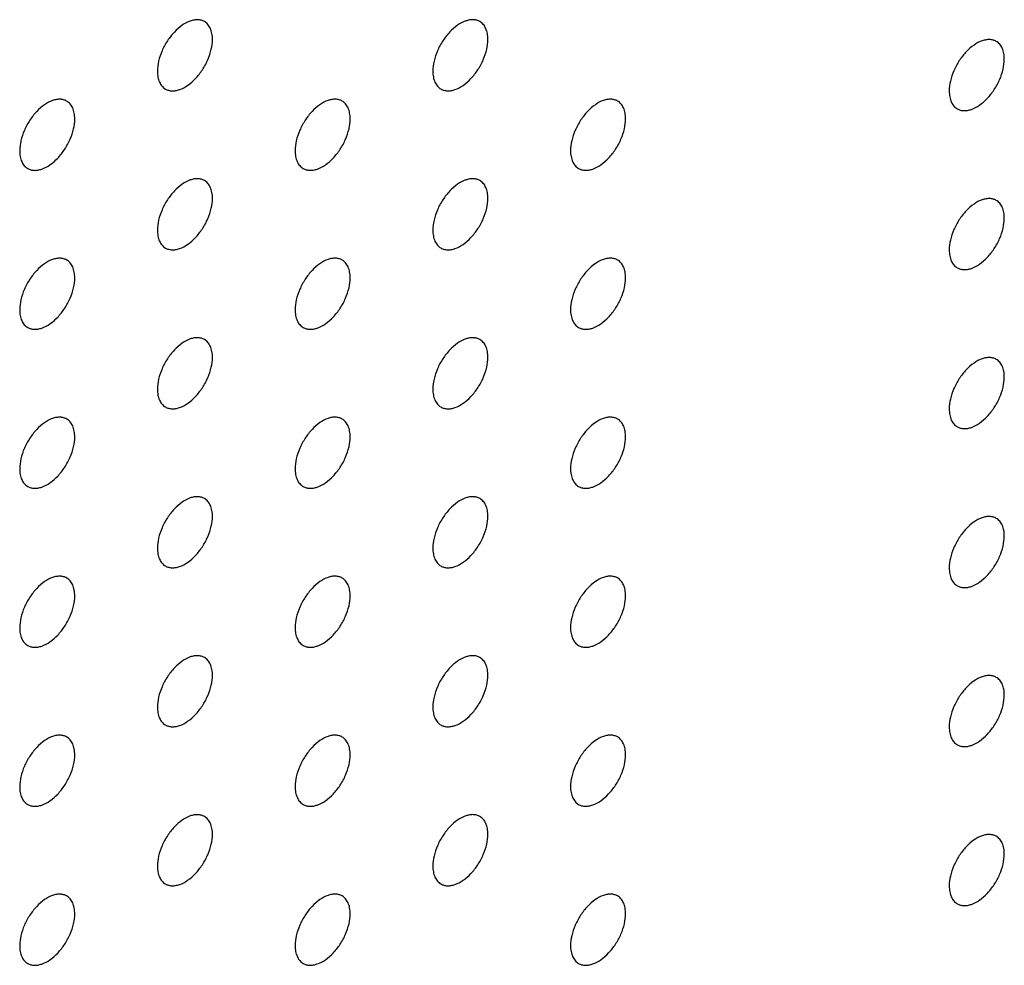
# Model space of a CAD drawing. Header units: inches. Extents: x 0 to 34, y 0 to 22.
# Tile 96 of 176: x 27.067 to 27.573, y 8.903 to 9.388. Entities that reach past the tile are written whole.
import ezdxf

# ---------------------------------------------------------------- set-up
doc = ezdxf.new("R2010")
doc.units = ezdxf.units.IN
doc.header["$LTSCALE"] = 1.87
doc.header["$MEASUREMENT"] = 0
doc.layers.add('02___PRT_ALL_AXES', color=7, linetype='CONTINUOUS')

msp = doc.modelspace()

# ---------------------------------------------------------------- linework, layer by layer
at = {"layer": '02___PRT_ALL_AXES', "color": 7, "linetype": 'CONTINUOUS'}
for points, knots in [([(27.16199, 9.38718), (27.1615, 9.38746), (27.16041, 9.38792), (27.15862, 9.38818), (27.15669, 9.38803), (27.15389, 9.38729), (27.15031, 9.38534), (27.14636, 9.38183), (27.14287, 9.37736), (27.14011, 9.37228), (27.13834, 9.36699), (27.13785, 9.3634), (27.13785, 9.36169)], [0, 0, 0, 0, 0.042842, 0.087441, 0.135298, 0.187275, 0.304489, 0.438213, 0.582466, 0.729664, 0.871609, 1, 1, 1, 1]), ([(27.16613, 9.37803), (27.16613, 9.37903), (27.16597, 9.38096), (27.1652, 9.3836), (27.16389, 9.38576), (27.16265, 9.3868), (27.16199, 9.38718)], [0, 0, 0, 0, 0.288094, 0.548173, 0.782164, 1, 1, 1, 1]), ([(27.30341, 9.38719), (27.30292, 9.38747), (27.30183, 9.38792), (27.30004, 9.38819), (27.29811, 9.38804), (27.29532, 9.3873), (27.29173, 9.38534), (27.28778, 9.38184), (27.28429, 9.37737), (27.28153, 9.37228), (27.27976, 9.367), (27.27927, 9.36341), (27.27927, 9.3617)], [0, 0, 0, 0, 0.042842, 0.087441, 0.135298, 0.187275, 0.304489, 0.438213, 0.582466, 0.729664, 0.871609, 1, 1, 1, 1]), ([(27.30756, 9.37803), (27.30756, 9.37904), (27.3074, 9.38096), (27.30662, 9.38361), (27.30531, 9.38577), (27.30407, 9.38681), (27.30341, 9.38719)], [0, 0, 0, 0, 0.288094, 0.548173, 0.782164, 1, 1, 1, 1]), ([(27.14199, 9.35254), (27.14248, 9.35226), (27.14357, 9.3518), (27.14536, 9.35154), (27.14729, 9.35169), (27.15009, 9.35243), (27.15367, 9.35438), (27.15762, 9.35789), (27.16112, 9.36236), (27.16388, 9.36744), (27.16565, 9.37273), (27.16613, 9.37632), (27.16613, 9.37803)], [0, 0, 0, 0, 0.042842, 0.087441, 0.135298, 0.187275, 0.304489, 0.438213, 0.582466, 0.729664, 0.871609, 1, 1, 1, 1]), ([(27.28341, 9.35255), (27.28391, 9.35226), (27.28499, 9.35181), (27.28679, 9.35155), (27.28871, 9.35169), (27.29151, 9.35244), (27.29509, 9.35439), (27.29904, 9.35789), (27.30254, 9.36237), (27.3053, 9.36745), (27.30707, 9.37273), (27.30756, 9.37633), (27.30756, 9.37803)], [0, 0, 0, 0, 0.042842, 0.087441, 0.135298, 0.187275, 0.304489, 0.438213, 0.582466, 0.729664, 0.871609, 1, 1, 1, 1]), ([(27.56858, 9.377), (27.56809, 9.37728), (27.567, 9.37773), (27.56521, 9.378), (27.56328, 9.37785), (27.56048, 9.37711), (27.5569, 9.37515), (27.55295, 9.37165), (27.54945, 9.36718), (27.54669, 9.36209), (27.54492, 9.35681), (27.54444, 9.35322), (27.54444, 9.35151)], [0, 0, 0, 0, 0.042842, 0.087441, 0.135298, 0.187275, 0.304489, 0.438213, 0.582466, 0.729664, 0.871609, 1, 1, 1, 1]), ([(27.57272, 9.36784), (27.57272, 9.36885), (27.57256, 9.37077), (27.57178, 9.37342), (27.57048, 9.37558), (27.56924, 9.37662), (27.56858, 9.377)], [0, 0, 0, 0, 0.288094, 0.548173, 0.782164, 1, 1, 1, 1]), ([(27.54858, 9.34236), (27.54907, 9.34207), (27.55016, 9.34162), (27.55195, 9.34136), (27.55388, 9.3415), (27.55668, 9.34225), (27.56026, 9.3442), (27.56421, 9.3477), (27.5677, 9.35217), (27.57046, 9.35726), (27.57223, 9.36254), (27.57272, 9.36614), (27.57272, 9.36784)], [0, 0, 0, 0, 0.042842, 0.087441, 0.135298, 0.187275, 0.304489, 0.438213, 0.582466, 0.729664, 0.871609, 1, 1, 1, 1]), ([(27.13785, 9.36169), (27.13785, 9.36069), (27.13801, 9.35876), (27.13879, 9.35612), (27.14009, 9.35396), (27.14133, 9.35292), (27.14199, 9.35254)], [0, 0, 0, 0, 0.288094, 0.548173, 0.782164, 1, 1, 1, 1]), ([(27.27927, 9.3617), (27.27927, 9.36069), (27.27943, 9.35877), (27.28021, 9.35613), (27.28151, 9.35397), (27.28275, 9.35293), (27.28341, 9.35255)], [0, 0, 0, 0, 0.288094, 0.548173, 0.782164, 1, 1, 1, 1]), ([(27.54444, 9.35151), (27.54444, 9.3505), (27.5446, 9.34858), (27.54537, 9.34593), (27.54668, 9.34377), (27.54792, 9.34274), (27.54858, 9.34236)], [0, 0, 0, 0, 0.288094, 0.548173, 0.782164, 1, 1, 1, 1]), ([(27.09128, 9.34635), (27.09079, 9.34664), (27.0897, 9.34709), (27.08791, 9.34735), (27.08598, 9.34721), (27.08318, 9.34646), (27.0796, 9.34451), (27.07565, 9.34101), (27.07216, 9.33653), (27.0694, 9.33145), (27.06763, 9.32617), (27.06714, 9.32257), (27.06714, 9.32087)], [0, 0, 0, 0, 0.042842, 0.087441, 0.135298, 0.187275, 0.304489, 0.438213, 0.582466, 0.729664, 0.871609, 1, 1, 1, 1]), ([(27.09542, 9.3372), (27.09542, 9.33821), (27.09526, 9.34013), (27.09449, 9.34277), (27.09318, 9.34493), (27.09194, 9.34597), (27.09128, 9.34635)], [0, 0, 0, 0, 0.288094, 0.548173, 0.782164, 1, 1, 1, 1]), ([(27.2327, 9.34636), (27.23221, 9.34664), (27.23112, 9.3471), (27.22933, 9.34736), (27.2274, 9.34721), (27.2246, 9.34647), (27.22102, 9.34452), (27.21707, 9.34101), (27.21358, 9.33654), (27.21082, 9.33146), (27.20905, 9.32617), (27.20856, 9.32258), (27.20856, 9.32087)], [0, 0, 0, 0, 0.042842, 0.087441, 0.135298, 0.187275, 0.304489, 0.438213, 0.582466, 0.729664, 0.871609, 1, 1, 1, 1]), ([(27.23684, 9.33721), (27.23684, 9.33821), (27.23669, 9.34014), (27.23591, 9.34278), (27.2346, 9.34494), (27.23336, 9.34598), (27.2327, 9.34636)], [0, 0, 0, 0, 0.288094, 0.548173, 0.782164, 1, 1, 1, 1]), ([(27.37412, 9.34637), (27.37363, 9.34665), (27.37255, 9.3471), (27.37075, 9.34737), (27.36883, 9.34722), (27.36603, 9.34648), (27.36245, 9.34452), (27.35849, 9.34102), (27.355, 9.33655), (27.35224, 9.33146), (27.35047, 9.32618), (27.34998, 9.32259), (27.34998, 9.32088)], [0, 0, 0, 0, 0.042842, 0.087441, 0.135298, 0.187275, 0.304489, 0.438213, 0.582466, 0.729664, 0.871609, 1, 1, 1, 1]), ([(27.37827, 9.33721), (27.37827, 9.33822), (27.37811, 9.34014), (27.37733, 9.34279), (27.37602, 9.34495), (27.37478, 9.34599), (27.37412, 9.34637)], [0, 0, 0, 0, 0.288094, 0.548173, 0.782164, 1, 1, 1, 1]), ([(27.07128, 9.31171), (27.07177, 9.31143), (27.07286, 9.31098), (27.07465, 9.31071), (27.07658, 9.31086), (27.07938, 9.3116), (27.08296, 9.31356), (27.08691, 9.31706), (27.09041, 9.32153), (27.09316, 9.32662), (27.09494, 9.3319), (27.09542, 9.33549), (27.09542, 9.3372)], [0, 0, 0, 0, 0.042842, 0.087441, 0.135298, 0.187275, 0.304489, 0.438213, 0.582466, 0.729664, 0.871609, 1, 1, 1, 1]), ([(27.2127, 9.31172), (27.2132, 9.31144), (27.21428, 9.31098), (27.21608, 9.31072), (27.218, 9.31087), (27.2208, 9.31161), (27.22438, 9.31356), (27.22833, 9.31707), (27.23183, 9.32154), (27.23459, 9.32662), (27.23636, 9.33191), (27.23684, 9.3355), (27.23684, 9.33721)], [0, 0, 0, 0, 0.042842, 0.087441, 0.135298, 0.187275, 0.304489, 0.438213, 0.582466, 0.729664, 0.871609, 1, 1, 1, 1]), ([(27.35412, 9.31173), (27.35462, 9.31144), (27.3557, 9.31099), (27.3575, 9.31073), (27.35942, 9.31088), (27.36222, 9.31162), (27.3658, 9.31357), (27.36975, 9.31707), (27.37325, 9.32155), (27.37601, 9.32663), (27.37778, 9.33191), (27.37827, 9.33551), (27.37827, 9.33721)], [0, 0, 0, 0, 0.042842, 0.087441, 0.135298, 0.187275, 0.304489, 0.438213, 0.582466, 0.729664, 0.871609, 1, 1, 1, 1]), ([(27.06714, 9.32087), (27.06714, 9.31986), (27.0673, 9.31794), (27.06808, 9.31529), (27.06938, 9.31313), (27.07062, 9.31209), (27.07128, 9.31171)], [0, 0, 0, 0, 0.288094, 0.548173, 0.782164, 1, 1, 1, 1]), ([(27.20856, 9.32087), (27.20856, 9.31987), (27.20872, 9.31794), (27.2095, 9.3153), (27.2108, 9.31314), (27.21204, 9.3121), (27.2127, 9.31172)], [0, 0, 0, 0, 0.288094, 0.548173, 0.782164, 1, 1, 1, 1]), ([(27.34998, 9.32088), (27.34998, 9.31988), (27.35014, 9.31795), (27.35092, 9.31531), (27.35222, 9.31315), (27.35346, 9.31211), (27.35412, 9.31173)], [0, 0, 0, 0, 0.288094, 0.548173, 0.782164, 1, 1, 1, 1]), ([(27.16199, 9.30553), (27.1615, 9.30582), (27.16041, 9.30627), (27.15862, 9.30653), (27.15669, 9.30639), (27.15389, 9.30564), (27.15031, 9.30369), (27.14636, 9.30019), (27.14287, 9.29571), (27.14011, 9.29063), (27.13834, 9.28535), (27.13785, 9.28175), (27.13785, 9.28005)], [0, 0, 0, 0, 0.042842, 0.087441, 0.135298, 0.187275, 0.304489, 0.438213, 0.582466, 0.729664, 0.871609, 1, 1, 1, 1]), ([(27.16613, 9.29638), (27.16613, 9.29739), (27.16597, 9.29931), (27.1652, 9.30195), (27.16389, 9.30412), (27.16265, 9.30515), (27.16199, 9.30553)], [0, 0, 0, 0, 0.288094, 0.548173, 0.782164, 1, 1, 1, 1]), ([(27.30341, 9.30554), (27.30292, 9.30582), (27.30183, 9.30628), (27.30004, 9.30654), (27.29811, 9.30639), (27.29532, 9.30565), (27.29173, 9.3037), (27.28778, 9.30019), (27.28429, 9.29572), (27.28153, 9.29064), (27.27976, 9.28535), (27.27927, 9.28176), (27.27927, 9.28006)], [0, 0, 0, 0, 0.042842, 0.087441, 0.135298, 0.187275, 0.304489, 0.438213, 0.582466, 0.729664, 0.871609, 1, 1, 1, 1]), ([(27.30756, 9.29639), (27.30756, 9.29739), (27.3074, 9.29932), (27.30662, 9.30196), (27.30531, 9.30412), (27.30407, 9.30516), (27.30341, 9.30554)], [0, 0, 0, 0, 0.288094, 0.548173, 0.782164, 1, 1, 1, 1]), ([(27.14199, 9.27089), (27.14248, 9.27061), (27.14357, 9.27016), (27.14536, 9.26989), (27.14729, 9.27004), (27.15009, 9.27078), (27.15367, 9.27274), (27.15762, 9.27624), (27.16112, 9.28071), (27.16388, 9.2858), (27.16565, 9.29108), (27.16613, 9.29467), (27.16613, 9.29638)], [0, 0, 0, 0, 0.042842, 0.087441, 0.135298, 0.187275, 0.304489, 0.438213, 0.582466, 0.729664, 0.871609, 1, 1, 1, 1]), ([(27.28341, 9.2709), (27.28391, 9.27062), (27.28499, 9.27016), (27.28679, 9.2699), (27.28871, 9.27005), (27.29151, 9.27079), (27.29509, 9.27274), (27.29904, 9.27625), (27.30254, 9.28072), (27.3053, 9.2858), (27.30707, 9.29109), (27.30756, 9.29468), (27.30756, 9.29639)], [0, 0, 0, 0, 0.042842, 0.087441, 0.135298, 0.187275, 0.304489, 0.438213, 0.582466, 0.729664, 0.871609, 1, 1, 1, 1]), ([(27.56858, 9.29535), (27.56809, 9.29563), (27.567, 9.29609), (27.56521, 9.29635), (27.56328, 9.2962), (27.56048, 9.29546), (27.5569, 9.29351), (27.55295, 9.29), (27.54945, 9.28553), (27.54669, 9.28045), (27.54492, 9.27516), (27.54444, 9.27157), (27.54444, 9.26986)], [0, 0, 0, 0, 0.042842, 0.087441, 0.135298, 0.187275, 0.304489, 0.438213, 0.582466, 0.729664, 0.871609, 1, 1, 1, 1]), ([(27.57272, 9.2862), (27.57272, 9.2872), (27.57256, 9.28913), (27.57178, 9.29177), (27.57048, 9.29393), (27.56924, 9.29497), (27.56858, 9.29535)], [0, 0, 0, 0, 0.288094, 0.548173, 0.782164, 1, 1, 1, 1]), ([(27.54858, 9.26071), (27.54907, 9.26043), (27.55016, 9.25997), (27.55195, 9.25971), (27.55388, 9.25986), (27.55668, 9.2606), (27.56026, 9.26255), (27.56421, 9.26606), (27.5677, 9.27053), (27.57046, 9.27561), (27.57223, 9.2809), (27.57272, 9.28449), (27.57272, 9.2862)], [0, 0, 0, 0, 0.042842, 0.087441, 0.135298, 0.187275, 0.304489, 0.438213, 0.582466, 0.729664, 0.871609, 1, 1, 1, 1]), ([(27.13785, 9.28005), (27.13785, 9.27904), (27.13801, 9.27712), (27.13879, 9.27447), (27.14009, 9.27231), (27.14133, 9.27127), (27.14199, 9.27089)], [0, 0, 0, 0, 0.288094, 0.548173, 0.782164, 1, 1, 1, 1]), ([(27.27927, 9.28006), (27.27927, 9.27905), (27.27943, 9.27712), (27.28021, 9.27448), (27.28151, 9.27232), (27.28275, 9.27128), (27.28341, 9.2709)], [0, 0, 0, 0, 0.288094, 0.548173, 0.782164, 1, 1, 1, 1]), ([(27.54444, 9.26986), (27.54444, 9.26886), (27.5446, 9.26693), (27.54537, 9.26429), (27.54668, 9.26213), (27.54792, 9.26109), (27.54858, 9.26071)], [0, 0, 0, 0, 0.288094, 0.548173, 0.782164, 1, 1, 1, 1]), ([(27.09128, 9.2647), (27.09079, 9.26499), (27.0897, 9.26544), (27.08791, 9.26571), (27.08598, 9.26556), (27.08318, 9.26482), (27.0796, 9.26286), (27.07565, 9.25936), (27.07216, 9.25489), (27.0694, 9.2498), (27.06763, 9.24452), (27.06714, 9.24093), (27.06714, 9.23922)], [0, 0, 0, 0, 0.042842, 0.087441, 0.135298, 0.187275, 0.304489, 0.438213, 0.582466, 0.729664, 0.871609, 1, 1, 1, 1]), ([(27.09542, 9.25555), (27.09542, 9.25656), (27.09526, 9.25848), (27.09449, 9.26113), (27.09318, 9.26329), (27.09194, 9.26432), (27.09128, 9.2647)], [0, 0, 0, 0, 0.288094, 0.548173, 0.782164, 1, 1, 1, 1]), ([(27.2327, 9.26471), (27.23221, 9.265), (27.23112, 9.26545), (27.22933, 9.26571), (27.2274, 9.26557), (27.2246, 9.26482), (27.22102, 9.26287), (27.21707, 9.25937), (27.21358, 9.2549), (27.21082, 9.24981), (27.20905, 9.24453), (27.20856, 9.24093), (27.20856, 9.23923)], [0, 0, 0, 0, 0.042842, 0.087441, 0.135298, 0.187275, 0.304489, 0.438213, 0.582466, 0.729664, 0.871609, 1, 1, 1, 1]), ([(27.23684, 9.25556), (27.23684, 9.25657), (27.23669, 9.25849), (27.23591, 9.26114), (27.2346, 9.2633), (27.23336, 9.26433), (27.2327, 9.26471)], [0, 0, 0, 0, 0.288094, 0.548173, 0.782164, 1, 1, 1, 1]), ([(27.37412, 9.26472), (27.37363, 9.26501), (27.37255, 9.26546), (27.37075, 9.26572), (27.36883, 9.26557), (27.36603, 9.26483), (27.36245, 9.26288), (27.35849, 9.25937), (27.355, 9.2549), (27.35224, 9.24982), (27.35047, 9.24453), (27.34998, 9.24094), (27.34998, 9.23924)], [0, 0, 0, 0, 0.042842, 0.087441, 0.135298, 0.187275, 0.304489, 0.438213, 0.582466, 0.729664, 0.871609, 1, 1, 1, 1]), ([(27.37827, 9.25557), (27.37827, 9.25657), (27.37811, 9.2585), (27.37733, 9.26114), (27.37602, 9.2633), (27.37478, 9.26434), (27.37412, 9.26472)], [0, 0, 0, 0, 0.288094, 0.548173, 0.782164, 1, 1, 1, 1]), ([(27.07128, 9.23007), (27.07177, 9.22978), (27.07286, 9.22933), (27.07465, 9.22907), (27.07658, 9.22921), (27.07938, 9.22995), (27.08296, 9.23191), (27.08691, 9.23541), (27.09041, 9.23988), (27.09316, 9.24497), (27.09494, 9.25025), (27.09542, 9.25385), (27.09542, 9.25555)], [0, 0, 0, 0, 0.042842, 0.087441, 0.135298, 0.187275, 0.304489, 0.438213, 0.582466, 0.729664, 0.871609, 1, 1, 1, 1]), ([(27.2127, 9.23007), (27.2132, 9.22979), (27.21428, 9.22934), (27.21608, 9.22907), (27.218, 9.22922), (27.2208, 9.22996), (27.22438, 9.23192), (27.22833, 9.23542), (27.23183, 9.23989), (27.23459, 9.24498), (27.23636, 9.25026), (27.23684, 9.25385), (27.23684, 9.25556)], [0, 0, 0, 0, 0.042842, 0.087441, 0.135298, 0.187275, 0.304489, 0.438213, 0.582466, 0.729664, 0.871609, 1, 1, 1, 1]), ([(27.35412, 9.23008), (27.35462, 9.2298), (27.3557, 9.22934), (27.3575, 9.22908), (27.35942, 9.22923), (27.36222, 9.22997), (27.3658, 9.23193), (27.36975, 9.23543), (27.37325, 9.2399), (27.37601, 9.24499), (27.37778, 9.25027), (27.37827, 9.25386), (27.37827, 9.25557)], [0, 0, 0, 0, 0.042842, 0.087441, 0.135298, 0.187275, 0.304489, 0.438213, 0.582466, 0.729664, 0.871609, 1, 1, 1, 1]), ([(27.06714, 9.23922), (27.06714, 9.23821), (27.0673, 9.23629), (27.06808, 9.23364), (27.06938, 9.23148), (27.07062, 9.23045), (27.07128, 9.23007)], [0, 0, 0, 0, 0.288094, 0.548173, 0.782164, 1, 1, 1, 1]), ([(27.20856, 9.23923), (27.20856, 9.23822), (27.20872, 9.2363), (27.2095, 9.23365), (27.2108, 9.23149), (27.21204, 9.23045), (27.2127, 9.23007)], [0, 0, 0, 0, 0.288094, 0.548173, 0.782164, 1, 1, 1, 1]), ([(27.34998, 9.23924), (27.34998, 9.23823), (27.35014, 9.23631), (27.35092, 9.23366), (27.35222, 9.2315), (27.35346, 9.23046), (27.35412, 9.23008)], [0, 0, 0, 0, 0.288094, 0.548173, 0.782164, 1, 1, 1, 1]), ([(27.16199, 9.22389), (27.1615, 9.22417), (27.16041, 9.22462), (27.15862, 9.22489), (27.15669, 9.22474), (27.15389, 9.224), (27.15031, 9.22204), (27.14636, 9.21854), (27.14287, 9.21407), (27.14011, 9.20898), (27.13834, 9.2037), (27.13785, 9.20011), (27.13785, 9.1984)], [0, 0, 0, 0, 0.042842, 0.087441, 0.135298, 0.187275, 0.304489, 0.438213, 0.582466, 0.729664, 0.871609, 1, 1, 1, 1]), ([(27.16613, 9.21473), (27.16613, 9.21574), (27.16597, 9.21766), (27.1652, 9.22031), (27.16389, 9.22247), (27.16265, 9.2235), (27.16199, 9.22389)], [0, 0, 0, 0, 0.288094, 0.548173, 0.782164, 1, 1, 1, 1]), ([(27.30341, 9.22389), (27.30292, 9.22418), (27.30183, 9.22463), (27.30004, 9.22489), (27.29811, 9.22475), (27.29532, 9.224), (27.29173, 9.22205), (27.28778, 9.21855), (27.28429, 9.21408), (27.28153, 9.20899), (27.27976, 9.20371), (27.27927, 9.20011), (27.27927, 9.19841)], [0, 0, 0, 0, 0.042842, 0.087441, 0.135298, 0.187275, 0.304489, 0.438213, 0.582466, 0.729664, 0.871609, 1, 1, 1, 1]), ([(27.30756, 9.21474), (27.30756, 9.21575), (27.3074, 9.21767), (27.30662, 9.22032), (27.30531, 9.22248), (27.30407, 9.22351), (27.30341, 9.22389)], [0, 0, 0, 0, 0.288094, 0.548173, 0.782164, 1, 1, 1, 1]), ([(27.14199, 9.18925), (27.14248, 9.18896), (27.14357, 9.18851), (27.14536, 9.18825), (27.14729, 9.18839), (27.15009, 9.18913), (27.15367, 9.19109), (27.15762, 9.19459), (27.16112, 9.19906), (27.16388, 9.20415), (27.16565, 9.20943), (27.16613, 9.21303), (27.16613, 9.21473)], [0, 0, 0, 0, 0.042842, 0.087441, 0.135298, 0.187275, 0.304489, 0.438213, 0.582466, 0.729664, 0.871609, 1, 1, 1, 1]), ([(27.28341, 9.18925), (27.28391, 9.18897), (27.28499, 9.18852), (27.28679, 9.18825), (27.28871, 9.1884), (27.29151, 9.18914), (27.29509, 9.1911), (27.29904, 9.1946), (27.30254, 9.19907), (27.3053, 9.20416), (27.30707, 9.20944), (27.30756, 9.21303), (27.30756, 9.21474)], [0, 0, 0, 0, 0.042842, 0.087441, 0.135298, 0.187275, 0.304489, 0.438213, 0.582466, 0.729664, 0.871609, 1, 1, 1, 1]), ([(27.56858, 9.2137), (27.56809, 9.21399), (27.567, 9.21444), (27.56521, 9.2147), (27.56328, 9.21456), (27.56048, 9.21381), (27.5569, 9.21186), (27.55295, 9.20836), (27.54945, 9.20388), (27.54669, 9.1988), (27.54492, 9.19352), (27.54444, 9.18992), (27.54444, 9.18822)], [0, 0, 0, 0, 0.042842, 0.087441, 0.135298, 0.187275, 0.304489, 0.438213, 0.582466, 0.729664, 0.871609, 1, 1, 1, 1]), ([(27.57272, 9.20455), (27.57272, 9.20556), (27.57256, 9.20748), (27.57178, 9.21012), (27.57048, 9.21228), (27.56924, 9.21332), (27.56858, 9.2137)], [0, 0, 0, 0, 0.288094, 0.548173, 0.782164, 1, 1, 1, 1]), ([(27.54858, 9.17906), (27.54907, 9.17878), (27.55016, 9.17833), (27.55195, 9.17806), (27.55388, 9.17821), (27.55668, 9.17895), (27.56026, 9.18091), (27.56421, 9.18441), (27.5677, 9.18888), (27.57046, 9.19397), (27.57223, 9.19925), (27.57272, 9.20284), (27.57272, 9.20455)], [0, 0, 0, 0, 0.042842, 0.087441, 0.135298, 0.187275, 0.304489, 0.438213, 0.582466, 0.729664, 0.871609, 1, 1, 1, 1]), ([(27.13785, 9.1984), (27.13785, 9.19739), (27.13801, 9.19547), (27.13879, 9.19282), (27.14009, 9.19066), (27.14133, 9.18963), (27.14199, 9.18925)], [0, 0, 0, 0, 0.288094, 0.548173, 0.782164, 1, 1, 1, 1]), ([(27.27927, 9.19841), (27.27927, 9.1974), (27.27943, 9.19548), (27.28021, 9.19283), (27.28151, 9.19067), (27.28275, 9.18963), (27.28341, 9.18925)], [0, 0, 0, 0, 0.288094, 0.548173, 0.782164, 1, 1, 1, 1]), ([(27.54444, 9.18822), (27.54444, 9.18721), (27.5446, 9.18529), (27.54537, 9.18264), (27.54668, 9.18048), (27.54792, 9.17944), (27.54858, 9.17906)], [0, 0, 0, 0, 0.288094, 0.548173, 0.782164, 1, 1, 1, 1]), ([(27.09128, 9.18306), (27.09079, 9.18334), (27.0897, 9.18379), (27.08791, 9.18406), (27.08598, 9.18391), (27.08318, 9.18317), (27.0796, 9.18121), (27.07565, 9.17771), (27.07216, 9.17324), (27.0694, 9.16815), (27.06763, 9.16287), (27.06714, 9.15928), (27.06714, 9.15757)], [0, 0, 0, 0, 0.042842, 0.087441, 0.135298, 0.187275, 0.304489, 0.438213, 0.582466, 0.729664, 0.871609, 1, 1, 1, 1]), ([(27.09542, 9.1739), (27.09542, 9.17491), (27.09526, 9.17683), (27.09449, 9.17948), (27.09318, 9.18164), (27.09194, 9.18268), (27.09128, 9.18306)], [0, 0, 0, 0, 0.288094, 0.548173, 0.782164, 1, 1, 1, 1]), ([(27.2327, 9.18307), (27.23221, 9.18335), (27.23112, 9.1838), (27.22933, 9.18407), (27.2274, 9.18392), (27.2246, 9.18318), (27.22102, 9.18122), (27.21707, 9.17772), (27.21358, 9.17325), (27.21082, 9.16816), (27.20905, 9.16288), (27.20856, 9.15929), (27.20856, 9.15758)], [0, 0, 0, 0, 0.042842, 0.087441, 0.135298, 0.187275, 0.304489, 0.438213, 0.582466, 0.729664, 0.871609, 1, 1, 1, 1]), ([(27.23684, 9.17391), (27.23684, 9.17492), (27.23669, 9.17684), (27.23591, 9.17949), (27.2346, 9.18165), (27.23336, 9.18269), (27.2327, 9.18307)], [0, 0, 0, 0, 0.288094, 0.548173, 0.782164, 1, 1, 1, 1]), ([(27.37412, 9.18307), (27.37363, 9.18336), (27.37255, 9.18381), (27.37075, 9.18407), (27.36883, 9.18393), (27.36603, 9.18319), (27.36245, 9.18123), (27.35849, 9.17773), (27.355, 9.17326), (27.35224, 9.16817), (27.35047, 9.16289), (27.34998, 9.15929), (27.34998, 9.15759)], [0, 0, 0, 0, 0.042842, 0.087441, 0.135298, 0.187275, 0.304489, 0.438213, 0.582466, 0.729664, 0.871609, 1, 1, 1, 1]), ([(27.37827, 9.17392), (27.37827, 9.17493), (27.37811, 9.17685), (27.37733, 9.1795), (27.37602, 9.18166), (27.37478, 9.18269), (27.37412, 9.18307)], [0, 0, 0, 0, 0.288094, 0.548173, 0.782164, 1, 1, 1, 1]), ([(27.07128, 9.14842), (27.07177, 9.14813), (27.07286, 9.14768), (27.07465, 9.14742), (27.07658, 9.14757), (27.07938, 9.14831), (27.08296, 9.15026), (27.08691, 9.15376), (27.09041, 9.15824), (27.09316, 9.16332), (27.09494, 9.16861), (27.09542, 9.1722), (27.09542, 9.1739)], [0, 0, 0, 0, 0.042842, 0.087441, 0.135298, 0.187275, 0.304489, 0.438213, 0.582466, 0.729664, 0.871609, 1, 1, 1, 1]), ([(27.2127, 9.14843), (27.2132, 9.14814), (27.21428, 9.14769), (27.21608, 9.14743), (27.218, 9.14757), (27.2208, 9.14832), (27.22438, 9.15027), (27.22833, 9.15377), (27.23183, 9.15824), (27.23459, 9.16333), (27.23636, 9.16861), (27.23684, 9.17221), (27.23684, 9.17391)], [0, 0, 0, 0, 0.042842, 0.087441, 0.135298, 0.187275, 0.304489, 0.438213, 0.582466, 0.729664, 0.871609, 1, 1, 1, 1]), ([(27.35412, 9.14843), (27.35462, 9.14815), (27.3557, 9.1477), (27.3575, 9.14743), (27.35942, 9.14758), (27.36222, 9.14832), (27.3658, 9.15028), (27.36975, 9.15378), (27.37325, 9.15825), (27.37601, 9.16334), (27.37778, 9.16862), (27.37827, 9.17221), (27.37827, 9.17392)], [0, 0, 0, 0, 0.042842, 0.087441, 0.135298, 0.187275, 0.304489, 0.438213, 0.582466, 0.729664, 0.871609, 1, 1, 1, 1]), ([(27.06714, 9.15757), (27.06714, 9.15657), (27.0673, 9.15464), (27.06808, 9.152), (27.06938, 9.14984), (27.07062, 9.1488), (27.07128, 9.14842)], [0, 0, 0, 0, 0.288094, 0.548173, 0.782164, 1, 1, 1, 1]), ([(27.20856, 9.15758), (27.20856, 9.15657), (27.20872, 9.15465), (27.2095, 9.152), (27.2108, 9.14984), (27.21204, 9.14881), (27.2127, 9.14843)], [0, 0, 0, 0, 0.288094, 0.548173, 0.782164, 1, 1, 1, 1]), ([(27.34998, 9.15759), (27.34998, 9.15658), (27.35014, 9.15466), (27.35092, 9.15201), (27.35222, 9.14985), (27.35346, 9.14882), (27.35412, 9.14843)], [0, 0, 0, 0, 0.288094, 0.548173, 0.782164, 1, 1, 1, 1]), ([(27.16199, 9.14224), (27.1615, 9.14252), (27.16041, 9.14298), (27.15862, 9.14324), (27.15669, 9.14309), (27.15389, 9.14235), (27.15031, 9.14039), (27.14636, 9.13689), (27.14287, 9.13242), (27.14011, 9.12733), (27.13834, 9.12205), (27.13785, 9.11846), (27.13785, 9.11675)], [0, 0, 0, 0, 0.042842, 0.087441, 0.135298, 0.187275, 0.304489, 0.438213, 0.582466, 0.729664, 0.871609, 1, 1, 1, 1]), ([(27.16613, 9.13308), (27.16613, 9.13409), (27.16597, 9.13601), (27.1652, 9.13866), (27.16389, 9.14082), (27.16265, 9.14186), (27.16199, 9.14224)], [0, 0, 0, 0, 0.288094, 0.548173, 0.782164, 1, 1, 1, 1]), ([(27.30341, 9.14225), (27.30292, 9.14253), (27.30183, 9.14298), (27.30004, 9.14325), (27.29811, 9.1431), (27.29532, 9.14236), (27.29173, 9.1404), (27.28778, 9.1369), (27.28429, 9.13243), (27.28153, 9.12734), (27.27976, 9.12206), (27.27927, 9.11847), (27.27927, 9.11676)], [0, 0, 0, 0, 0.042842, 0.087441, 0.135298, 0.187275, 0.304489, 0.438213, 0.582466, 0.729664, 0.871609, 1, 1, 1, 1]), ([(27.30756, 9.13309), (27.30756, 9.1341), (27.3074, 9.13602), (27.30662, 9.13867), (27.30531, 9.14083), (27.30407, 9.14187), (27.30341, 9.14225)], [0, 0, 0, 0, 0.288094, 0.548173, 0.782164, 1, 1, 1, 1]), ([(27.14199, 9.1076), (27.14248, 9.10731), (27.14357, 9.10686), (27.14536, 9.1066), (27.14729, 9.10675), (27.15009, 9.10749), (27.15367, 9.10944), (27.15762, 9.11295), (27.16112, 9.11742), (27.16388, 9.1225), (27.16565, 9.12779), (27.16613, 9.13138), (27.16613, 9.13308)], [0, 0, 0, 0, 0.042842, 0.087441, 0.135298, 0.187275, 0.304489, 0.438213, 0.582466, 0.729664, 0.871609, 1, 1, 1, 1]), ([(27.28341, 9.10761), (27.28391, 9.10732), (27.28499, 9.10687), (27.28679, 9.10661), (27.28871, 9.10675), (27.29151, 9.1075), (27.29509, 9.10945), (27.29904, 9.11295), (27.30254, 9.11742), (27.3053, 9.12251), (27.30707, 9.12779), (27.30756, 9.13139), (27.30756, 9.13309)], [0, 0, 0, 0, 0.042842, 0.087441, 0.135298, 0.187275, 0.304489, 0.438213, 0.582466, 0.729664, 0.871609, 1, 1, 1, 1]), ([(27.56858, 9.13206), (27.56809, 9.13234), (27.567, 9.13279), (27.56521, 9.13306), (27.56328, 9.13291), (27.56048, 9.13217), (27.5569, 9.13021), (27.55295, 9.12671), (27.54945, 9.12224), (27.54669, 9.11715), (27.54492, 9.11187), (27.54444, 9.10828), (27.54444, 9.10657)], [0, 0, 0, 0, 0.042842, 0.087441, 0.135298, 0.187275, 0.304489, 0.438213, 0.582466, 0.729664, 0.871609, 1, 1, 1, 1]), ([(27.57272, 9.1229), (27.57272, 9.12391), (27.57256, 9.12583), (27.57178, 9.12848), (27.57048, 9.13064), (27.56924, 9.13167), (27.56858, 9.13206)], [0, 0, 0, 0, 0.288094, 0.548173, 0.782164, 1, 1, 1, 1]), ([(27.54858, 9.09742), (27.54907, 9.09713), (27.55016, 9.09668), (27.55195, 9.09642), (27.55388, 9.09656), (27.55668, 9.0973), (27.56026, 9.09926), (27.56421, 9.10276), (27.5677, 9.10723), (27.57046, 9.11232), (27.57223, 9.1176), (27.57272, 9.1212), (27.57272, 9.1229)], [0, 0, 0, 0, 0.042842, 0.087441, 0.135298, 0.187275, 0.304489, 0.438213, 0.582466, 0.729664, 0.871609, 1, 1, 1, 1]), ([(27.13785, 9.11675), (27.13785, 9.11575), (27.13801, 9.11382), (27.13879, 9.11118), (27.14009, 9.10902), (27.14133, 9.10798), (27.14199, 9.1076)], [0, 0, 0, 0, 0.288094, 0.548173, 0.782164, 1, 1, 1, 1]), ([(27.27927, 9.11676), (27.27927, 9.11575), (27.27943, 9.11383), (27.28021, 9.11118), (27.28151, 9.10902), (27.28275, 9.10799), (27.28341, 9.10761)], [0, 0, 0, 0, 0.288094, 0.548173, 0.782164, 1, 1, 1, 1]), ([(27.54444, 9.10657), (27.54444, 9.10556), (27.5446, 9.10364), (27.54537, 9.10099), (27.54668, 9.09883), (27.54792, 9.0978), (27.54858, 9.09742)], [0, 0, 0, 0, 0.288094, 0.548173, 0.782164, 1, 1, 1, 1]), ([(27.09128, 9.10141), (27.09079, 9.1017), (27.0897, 9.10215), (27.08791, 9.10241), (27.08598, 9.10226), (27.08318, 9.10152), (27.0796, 9.09957), (27.07565, 9.09606), (27.07216, 9.09159), (27.0694, 9.08651), (27.06763, 9.08122), (27.06714, 9.07763), (27.06714, 9.07593)], [0, 0, 0, 0, 0.042842, 0.087441, 0.135298, 0.187275, 0.304489, 0.438213, 0.582466, 0.729664, 0.871609, 1, 1, 1, 1]), ([(27.09542, 9.09226), (27.09542, 9.09326), (27.09526, 9.09519), (27.09449, 9.09783), (27.09318, 9.09999), (27.09194, 9.10103), (27.09128, 9.10141)], [0, 0, 0, 0, 0.288094, 0.548173, 0.782164, 1, 1, 1, 1]), ([(27.2327, 9.10142), (27.23221, 9.1017), (27.23112, 9.10216), (27.22933, 9.10242), (27.2274, 9.10227), (27.2246, 9.10153), (27.22102, 9.09958), (27.21707, 9.09607), (27.21358, 9.0916), (27.21082, 9.08652), (27.20905, 9.08123), (27.20856, 9.07764), (27.20856, 9.07593)], [0, 0, 0, 0, 0.042842, 0.087441, 0.135298, 0.187275, 0.304489, 0.438213, 0.582466, 0.729664, 0.871609, 1, 1, 1, 1]), ([(27.23684, 9.09226), (27.23684, 9.09327), (27.23669, 9.0952), (27.23591, 9.09784), (27.2346, 9.1), (27.23336, 9.10104), (27.2327, 9.10142)], [0, 0, 0, 0, 0.288094, 0.548173, 0.782164, 1, 1, 1, 1]), ([(27.37412, 9.10143), (27.37363, 9.10171), (27.37255, 9.10216), (27.37075, 9.10243), (27.36883, 9.10228), (27.36603, 9.10154), (27.36245, 9.09958), (27.35849, 9.09608), (27.355, 9.09161), (27.35224, 9.08652), (27.35047, 9.08124), (27.34998, 9.07765), (27.34998, 9.07594)], [0, 0, 0, 0, 0.042842, 0.087441, 0.135298, 0.187275, 0.304489, 0.438213, 0.582466, 0.729664, 0.871609, 1, 1, 1, 1]), ([(27.37827, 9.09227), (27.37827, 9.09328), (27.37811, 9.0952), (27.37733, 9.09785), (27.37602, 9.10001), (27.37478, 9.10105), (27.37412, 9.10143)], [0, 0, 0, 0, 0.288094, 0.548173, 0.782164, 1, 1, 1, 1]), ([(27.07128, 9.06677), (27.07177, 9.06649), (27.07286, 9.06603), (27.07465, 9.06577), (27.07658, 9.06592), (27.07938, 9.06666), (27.08296, 9.06862), (27.08691, 9.07212), (27.09041, 9.07659), (27.09316, 9.08168), (27.09494, 9.08696), (27.09542, 9.09055), (27.09542, 9.09226)], [0, 0, 0, 0, 0.042842, 0.087441, 0.135298, 0.187275, 0.304489, 0.438213, 0.582466, 0.729664, 0.871609, 1, 1, 1, 1]), ([(27.2127, 9.06678), (27.2132, 9.0665), (27.21428, 9.06604), (27.21608, 9.06578), (27.218, 9.06593), (27.2208, 9.06667), (27.22438, 9.06862), (27.22833, 9.07213), (27.23183, 9.0766), (27.23459, 9.08168), (27.23636, 9.08697), (27.23684, 9.09056), (27.23684, 9.09226)], [0, 0, 0, 0, 0.042842, 0.087441, 0.135298, 0.187275, 0.304489, 0.438213, 0.582466, 0.729664, 0.871609, 1, 1, 1, 1]), ([(27.35412, 9.06679), (27.35462, 9.0665), (27.3557, 9.06605), (27.3575, 9.06579), (27.35942, 9.06593), (27.36222, 9.06668), (27.3658, 9.06863), (27.36975, 9.07213), (27.37325, 9.07661), (27.37601, 9.08169), (27.37778, 9.08697), (27.37827, 9.09057), (27.37827, 9.09227)], [0, 0, 0, 0, 0.042842, 0.087441, 0.135298, 0.187275, 0.304489, 0.438213, 0.582466, 0.729664, 0.871609, 1, 1, 1, 1]), ([(27.06714, 9.07593), (27.06714, 9.07492), (27.0673, 9.073), (27.06808, 9.07035), (27.06938, 9.06819), (27.07062, 9.06715), (27.07128, 9.06677)], [0, 0, 0, 0, 0.288094, 0.548173, 0.782164, 1, 1, 1, 1]), ([(27.20856, 9.07593), (27.20856, 9.07493), (27.20872, 9.073), (27.2095, 9.07036), (27.2108, 9.0682), (27.21204, 9.06716), (27.2127, 9.06678)], [0, 0, 0, 0, 0.288094, 0.548173, 0.782164, 1, 1, 1, 1]), ([(27.34998, 9.07594), (27.34998, 9.07493), (27.35014, 9.07301), (27.35092, 9.07037), (27.35222, 9.0682), (27.35346, 9.06717), (27.35412, 9.06679)], [0, 0, 0, 0, 0.288094, 0.548173, 0.782164, 1, 1, 1, 1]), ([(27.16199, 9.06059), (27.1615, 9.06088), (27.16041, 9.06133), (27.15862, 9.06159), (27.15669, 9.06144), (27.15389, 9.0607), (27.15031, 9.05875), (27.14636, 9.05525), (27.14287, 9.05077), (27.14011, 9.04569), (27.13834, 9.0404), (27.13785, 9.03681), (27.13785, 9.03511)], [0, 0, 0, 0, 0.042842, 0.087441, 0.135298, 0.187275, 0.304489, 0.438213, 0.582466, 0.729664, 0.871609, 1, 1, 1, 1]), ([(27.16613, 9.05144), (27.16613, 9.05244), (27.16597, 9.05437), (27.1652, 9.05701), (27.16389, 9.05917), (27.16265, 9.06021), (27.16199, 9.06059)], [0, 0, 0, 0, 0.288094, 0.548173, 0.782164, 1, 1, 1, 1]), ([(27.30341, 9.0606), (27.30292, 9.06088), (27.30183, 9.06134), (27.30004, 9.0616), (27.29811, 9.06145), (27.29532, 9.06071), (27.29173, 9.05876), (27.28778, 9.05525), (27.28429, 9.05078), (27.28153, 9.0457), (27.27976, 9.04041), (27.27927, 9.03682), (27.27927, 9.03511)], [0, 0, 0, 0, 0.042842, 0.087441, 0.135298, 0.187275, 0.304489, 0.438213, 0.582466, 0.729664, 0.871609, 1, 1, 1, 1]), ([(27.30756, 9.05145), (27.30756, 9.05245), (27.3074, 9.05438), (27.30662, 9.05702), (27.30531, 9.05918), (27.30407, 9.06022), (27.30341, 9.0606)], [0, 0, 0, 0, 0.288094, 0.548173, 0.782164, 1, 1, 1, 1]), ([(27.14199, 9.02595), (27.14248, 9.02567), (27.14357, 9.02522), (27.14536, 9.02495), (27.14729, 9.0251), (27.15009, 9.02584), (27.15367, 9.0278), (27.15762, 9.0313), (27.16112, 9.03577), (27.16388, 9.04086), (27.16565, 9.04614), (27.16613, 9.04973), (27.16613, 9.05144)], [0, 0, 0, 0, 0.042842, 0.087441, 0.135298, 0.187275, 0.304489, 0.438213, 0.582466, 0.729664, 0.871609, 1, 1, 1, 1]), ([(27.28341, 9.02596), (27.28391, 9.02568), (27.28499, 9.02522), (27.28679, 9.02496), (27.28871, 9.02511), (27.29151, 9.02585), (27.29509, 9.0278), (27.29904, 9.03131), (27.30254, 9.03578), (27.3053, 9.04086), (27.30707, 9.04615), (27.30756, 9.04974), (27.30756, 9.05145)], [0, 0, 0, 0, 0.042842, 0.087441, 0.135298, 0.187275, 0.304489, 0.438213, 0.582466, 0.729664, 0.871609, 1, 1, 1, 1]), ([(27.56858, 9.05041), (27.56809, 9.05069), (27.567, 9.05114), (27.56521, 9.05141), (27.56328, 9.05126), (27.56048, 9.05052), (27.5569, 9.04856), (27.55295, 9.04506), (27.54945, 9.04059), (27.54669, 9.0355), (27.54492, 9.03022), (27.54444, 9.02663), (27.54444, 9.02492)], [0, 0, 0, 0, 0.042842, 0.087441, 0.135298, 0.187275, 0.304489, 0.438213, 0.582466, 0.729664, 0.871609, 1, 1, 1, 1]), ([(27.57272, 9.04125), (27.57272, 9.04226), (27.57256, 9.04418), (27.57178, 9.04683), (27.57048, 9.04899), (27.56924, 9.05003), (27.56858, 9.05041)], [0, 0, 0, 0, 0.288094, 0.548173, 0.782164, 1, 1, 1, 1]), ([(27.54858, 9.01577), (27.54907, 9.01548), (27.55016, 9.01503), (27.55195, 9.01477), (27.55388, 9.01492), (27.55668, 9.01566), (27.56026, 9.01761), (27.56421, 9.02112), (27.5677, 9.02559), (27.57046, 9.03067), (27.57223, 9.03596), (27.57272, 9.03955), (27.57272, 9.04125)], [0, 0, 0, 0, 0.042842, 0.087441, 0.135298, 0.187275, 0.304489, 0.438213, 0.582466, 0.729664, 0.871609, 1, 1, 1, 1]), ([(27.13785, 9.03511), (27.13785, 9.0341), (27.13801, 9.03218), (27.13879, 9.02953), (27.14009, 9.02737), (27.14133, 9.02633), (27.14199, 9.02595)], [0, 0, 0, 0, 0.288094, 0.548173, 0.782164, 1, 1, 1, 1]), ([(27.27927, 9.03511), (27.27927, 9.03411), (27.27943, 9.03218), (27.28021, 9.02954), (27.28151, 9.02738), (27.28275, 9.02634), (27.28341, 9.02596)], [0, 0, 0, 0, 0.288094, 0.548173, 0.782164, 1, 1, 1, 1]), ([(27.54444, 9.02492), (27.54444, 9.02392), (27.5446, 9.02199), (27.54537, 9.01935), (27.54668, 9.01719), (27.54792, 9.01615), (27.54858, 9.01577)], [0, 0, 0, 0, 0.288094, 0.548173, 0.782164, 1, 1, 1, 1]), ([(27.09128, 9.01976), (27.09079, 9.02005), (27.0897, 9.0205), (27.08791, 9.02076), (27.08598, 9.02062), (27.08318, 9.01988), (27.0796, 9.01792), (27.07565, 9.01442), (27.07216, 9.00995), (27.0694, 9.00486), (27.06763, 8.99958), (27.06714, 8.99598), (27.06714, 8.99428)], [0, 0, 0, 0, 0.042842, 0.087441, 0.135298, 0.187275, 0.304489, 0.438213, 0.582466, 0.729664, 0.871609, 1, 1, 1, 1]), ([(27.09542, 9.01061), (27.09542, 9.01162), (27.09526, 9.01354), (27.09449, 9.01619), (27.09318, 9.01835), (27.09194, 9.01938), (27.09128, 9.01976)], [0, 0, 0, 0, 0.288094, 0.548173, 0.782164, 1, 1, 1, 1]), ([(27.2327, 9.01977), (27.23221, 9.02006), (27.23112, 9.02051), (27.22933, 9.02077), (27.2274, 9.02063), (27.2246, 9.01988), (27.22102, 9.01793), (27.21707, 9.01443), (27.21358, 9.00995), (27.21082, 9.00487), (27.20905, 8.99959), (27.20856, 8.99599), (27.20856, 8.99429)], [0, 0, 0, 0, 0.042842, 0.087441, 0.135298, 0.187275, 0.304489, 0.438213, 0.582466, 0.729664, 0.871609, 1, 1, 1, 1]), ([(27.23684, 9.01062), (27.23684, 9.01163), (27.23669, 9.01355), (27.23591, 9.01619), (27.2346, 9.01835), (27.23336, 9.01939), (27.2327, 9.01977)], [0, 0, 0, 0, 0.288094, 0.548173, 0.782164, 1, 1, 1, 1]), ([(27.37412, 9.01978), (27.37363, 9.02006), (27.37255, 9.02052), (27.37075, 9.02078), (27.36883, 9.02063), (27.36603, 9.01989), (27.36245, 9.01794), (27.35849, 9.01443), (27.355, 9.00996), (27.35224, 9.00488), (27.35047, 8.99959), (27.34998, 8.996), (27.34998, 8.99429)], [0, 0, 0, 0, 0.042842, 0.087441, 0.135298, 0.187275, 0.304489, 0.438213, 0.582466, 0.729664, 0.871609, 1, 1, 1, 1]), ([(27.37827, 9.01063), (27.37827, 9.01163), (27.37811, 9.01356), (27.37733, 9.0162), (27.37602, 9.01836), (27.37478, 9.0194), (27.37412, 9.01978)], [0, 0, 0, 0, 0.288094, 0.548173, 0.782164, 1, 1, 1, 1]), ([(27.07128, 8.98512), (27.07177, 8.98484), (27.07286, 8.98439), (27.07465, 8.98412), (27.07658, 8.98427), (27.07938, 8.98501), (27.08296, 8.98697), (27.08691, 8.99047), (27.09041, 8.99494), (27.09316, 9.00003), (27.09494, 9.00531), (27.09542, 9.0089), (27.09542, 9.01061)], [0, 0, 0, 0, 0.042842, 0.087441, 0.135298, 0.187275, 0.304489, 0.438213, 0.582466, 0.729664, 0.871609, 1, 1, 1, 1]), ([(27.2127, 8.98513), (27.2132, 8.98485), (27.21428, 8.9844), (27.21608, 8.98413), (27.218, 8.98428), (27.2208, 8.98502), (27.22438, 8.98698), (27.22833, 8.99048), (27.23183, 8.99495), (27.23459, 9.00004), (27.23636, 9.00532), (27.23684, 9.00891), (27.23684, 9.01062)], [0, 0, 0, 0, 0.042842, 0.087441, 0.135298, 0.187275, 0.304489, 0.438213, 0.582466, 0.729664, 0.871609, 1, 1, 1, 1]), ([(27.35412, 8.98514), (27.35462, 8.98486), (27.3557, 8.9844), (27.3575, 8.98414), (27.35942, 8.98429), (27.36222, 8.98503), (27.3658, 8.98698), (27.36975, 8.99049), (27.37325, 8.99496), (27.37601, 9.00004), (27.37778, 9.00533), (27.37827, 9.00892), (27.37827, 9.01063)], [0, 0, 0, 0, 0.042842, 0.087441, 0.135298, 0.187275, 0.304489, 0.438213, 0.582466, 0.729664, 0.871609, 1, 1, 1, 1]), ([(27.34998, 8.99429), (27.34998, 8.99329), (27.35014, 8.99136), (27.35092, 8.98872), (27.35222, 8.98656), (27.35346, 8.98552), (27.35412, 8.98514)], [0, 0, 0, 0, 0.288094, 0.548173, 0.782164, 1, 1, 1, 1]), ([(27.06714, 8.99428), (27.06714, 8.99327), (27.0673, 8.99135), (27.06808, 8.9887), (27.06938, 8.98654), (27.07062, 8.98551), (27.07128, 8.98512)], [0, 0, 0, 0, 0.288094, 0.548173, 0.782164, 1, 1, 1, 1]), ([(27.20856, 8.99429), (27.20856, 8.99328), (27.20872, 8.99136), (27.2095, 8.98871), (27.2108, 8.98655), (27.21204, 8.98551), (27.2127, 8.98513)], [0, 0, 0, 0, 0.288094, 0.548173, 0.782164, 1, 1, 1, 1]), ([(27.16199, 8.97894), (27.1615, 8.97923), (27.16041, 8.97968), (27.15862, 8.97994), (27.15669, 8.9798), (27.15389, 8.97906), (27.15031, 8.9771), (27.14636, 8.9736), (27.14287, 8.96913), (27.14011, 8.96404), (27.13834, 8.95876), (27.13785, 8.95516), (27.13785, 8.95346)], [0, 0, 0, 0, 0.042842, 0.087441, 0.135298, 0.187275, 0.304489, 0.438213, 0.582466, 0.729664, 0.871609, 1, 1, 1, 1]), ([(27.30341, 8.97895), (27.30292, 8.97924), (27.30183, 8.97969), (27.30004, 8.97995), (27.29811, 8.97981), (27.29532, 8.97906), (27.29173, 8.97711), (27.28778, 8.97361), (27.28429, 8.96913), (27.28153, 8.96405), (27.27976, 8.95877), (27.27927, 8.95517), (27.27927, 8.95347)], [0, 0, 0, 0, 0.042842, 0.087441, 0.135298, 0.187275, 0.304489, 0.438213, 0.582466, 0.729664, 0.871609, 1, 1, 1, 1]), ([(27.16613, 8.96979), (27.16613, 8.9708), (27.16597, 8.97272), (27.1652, 8.97537), (27.16389, 8.97753), (27.16265, 8.97856), (27.16199, 8.97894)], [0, 0, 0, 0, 0.288094, 0.548173, 0.782164, 1, 1, 1, 1]), ([(27.30756, 8.9698), (27.30756, 8.97081), (27.3074, 8.97273), (27.30662, 8.97537), (27.30531, 8.97753), (27.30407, 8.97857), (27.30341, 8.97895)], [0, 0, 0, 0, 0.288094, 0.548173, 0.782164, 1, 1, 1, 1]), ([(27.14199, 8.94431), (27.14248, 8.94402), (27.14357, 8.94357), (27.14536, 8.9433), (27.14729, 8.94345), (27.15009, 8.94419), (27.15367, 8.94615), (27.15762, 8.94965), (27.16112, 8.95412), (27.16388, 8.95921), (27.16565, 8.96449), (27.16613, 8.96808), (27.16613, 8.96979)], [0, 0, 0, 0, 0.042842, 0.087441, 0.135298, 0.187275, 0.304489, 0.438213, 0.582466, 0.729664, 0.871609, 1, 1, 1, 1]), ([(27.28341, 8.94431), (27.28391, 8.94403), (27.28499, 8.94358), (27.28679, 8.94331), (27.28871, 8.94346), (27.29151, 8.9442), (27.29509, 8.94616), (27.29904, 8.94966), (27.30254, 8.95413), (27.3053, 8.95922), (27.30707, 8.9645), (27.30756, 8.96809), (27.30756, 8.9698)], [0, 0, 0, 0, 0.042842, 0.087441, 0.135298, 0.187275, 0.304489, 0.438213, 0.582466, 0.729664, 0.871609, 1, 1, 1, 1]), ([(27.56858, 8.96876), (27.56809, 8.96905), (27.567, 8.9695), (27.56521, 8.96976), (27.56328, 8.96961), (27.56048, 8.96887), (27.5569, 8.96692), (27.55295, 8.96341), (27.54945, 8.95894), (27.54669, 8.95386), (27.54492, 8.94857), (27.54444, 8.94498), (27.54444, 8.94328)], [0, 0, 0, 0, 0.042842, 0.087441, 0.135298, 0.187275, 0.304489, 0.438213, 0.582466, 0.729664, 0.871609, 1, 1, 1, 1]), ([(27.57272, 8.95961), (27.57272, 8.96061), (27.57256, 8.96254), (27.57178, 8.96518), (27.57048, 8.96734), (27.56924, 8.96838), (27.56858, 8.96876)], [0, 0, 0, 0, 0.288094, 0.548173, 0.782164, 1, 1, 1, 1]), ([(27.54858, 8.93412), (27.54907, 8.93384), (27.55016, 8.93339), (27.55195, 8.93312), (27.55388, 8.93327), (27.55668, 8.93401), (27.56026, 8.93597), (27.56421, 8.93947), (27.5677, 8.94394), (27.57046, 8.94903), (27.57223, 8.95431), (27.57272, 8.9579), (27.57272, 8.95961)], [0, 0, 0, 0, 0.042842, 0.087441, 0.135298, 0.187275, 0.304489, 0.438213, 0.582466, 0.729664, 0.871609, 1, 1, 1, 1]), ([(27.13785, 8.95346), (27.13785, 8.95245), (27.13801, 8.95053), (27.13879, 8.94788), (27.14009, 8.94572), (27.14133, 8.94469), (27.14199, 8.94431)], [0, 0, 0, 0, 0.288094, 0.548173, 0.782164, 1, 1, 1, 1]), ([(27.27927, 8.95347), (27.27927, 8.95246), (27.27943, 8.95054), (27.28021, 8.94789), (27.28151, 8.94573), (27.28275, 8.94469), (27.28341, 8.94431)], [0, 0, 0, 0, 0.288094, 0.548173, 0.782164, 1, 1, 1, 1]), ([(27.09128, 8.93812), (27.09079, 8.9384), (27.0897, 8.93885), (27.08791, 8.93912), (27.08598, 8.93897), (27.08318, 8.93823), (27.0796, 8.93627), (27.07565, 8.93277), (27.07216, 8.9283), (27.0694, 8.92321), (27.06763, 8.91793), (27.06714, 8.91434), (27.06714, 8.91263)], [0, 0, 0, 0, 0.042842, 0.087441, 0.135298, 0.187275, 0.304489, 0.438213, 0.582466, 0.729664, 0.871609, 1, 1, 1, 1]), ([(27.2327, 8.93812), (27.23221, 8.93841), (27.23112, 8.93886), (27.22933, 8.93913), (27.2274, 8.93898), (27.2246, 8.93824), (27.22102, 8.93628), (27.21707, 8.93278), (27.21358, 8.92831), (27.21082, 8.92322), (27.20905, 8.91794), (27.20856, 8.91435), (27.20856, 8.91264)], [0, 0, 0, 0, 0.042842, 0.087441, 0.135298, 0.187275, 0.304489, 0.438213, 0.582466, 0.729664, 0.871609, 1, 1, 1, 1]), ([(27.37412, 8.93813), (27.37363, 8.93842), (27.37255, 8.93887), (27.37075, 8.93913), (27.36883, 8.93899), (27.36603, 8.93824), (27.36245, 8.93629), (27.35849, 8.93279), (27.355, 8.92832), (27.35224, 8.92323), (27.35047, 8.91795), (27.34998, 8.91435), (27.34998, 8.91265)], [0, 0, 0, 0, 0.042842, 0.087441, 0.135298, 0.187275, 0.304489, 0.438213, 0.582466, 0.729664, 0.871609, 1, 1, 1, 1]), ([(27.54444, 8.94328), (27.54444, 8.94227), (27.5446, 8.94035), (27.54537, 8.9377), (27.54668, 8.93554), (27.54792, 8.9345), (27.54858, 8.93412)], [0, 0, 0, 0, 0.288094, 0.548173, 0.782164, 1, 1, 1, 1]), ([(27.09542, 8.92896), (27.09542, 8.92997), (27.09526, 8.93189), (27.09449, 8.93454), (27.09318, 8.9367), (27.09194, 8.93774), (27.09128, 8.93812)], [0, 0, 0, 0, 0.288094, 0.548173, 0.782164, 1, 1, 1, 1]), ([(27.23684, 8.92897), (27.23684, 8.92998), (27.23669, 8.9319), (27.23591, 8.93455), (27.2346, 8.93671), (27.23336, 8.93774), (27.2327, 8.93812)], [0, 0, 0, 0, 0.288094, 0.548173, 0.782164, 1, 1, 1, 1]), ([(27.37827, 8.92898), (27.37827, 8.92999), (27.37811, 8.93191), (27.37733, 8.93455), (27.37602, 8.93672), (27.37478, 8.93775), (27.37412, 8.93813)], [0, 0, 0, 0, 0.288094, 0.548173, 0.782164, 1, 1, 1, 1]), ([(27.07128, 8.90348), (27.07177, 8.90319), (27.07286, 8.90274), (27.07465, 8.90248), (27.07658, 8.90262), (27.07938, 8.90337), (27.08296, 8.90532), (27.08691, 8.90882), (27.09041, 8.9133), (27.09316, 8.91838), (27.09494, 8.92366), (27.09542, 8.92726), (27.09542, 8.92896)], [0, 0, 0, 0, 0.042842, 0.087441, 0.135298, 0.187275, 0.304489, 0.438213, 0.582466, 0.729664, 0.871609, 1, 1, 1, 1]), ([(27.2127, 8.90349), (27.2132, 8.9032), (27.21428, 8.90275), (27.21608, 8.90249), (27.218, 8.90263), (27.2208, 8.90337), (27.22438, 8.90533), (27.22833, 8.90883), (27.23183, 8.9133), (27.23459, 8.91839), (27.23636, 8.92367), (27.23684, 8.92727), (27.23684, 8.92897)], [0, 0, 0, 0, 0.042842, 0.087441, 0.135298, 0.187275, 0.304489, 0.438213, 0.582466, 0.729664, 0.871609, 1, 1, 1, 1]), ([(27.35412, 8.90349), (27.35462, 8.90321), (27.3557, 8.90276), (27.3575, 8.90249), (27.35942, 8.90264), (27.36222, 8.90338), (27.3658, 8.90534), (27.36975, 8.90884), (27.37325, 8.91331), (27.37601, 8.9184), (27.37778, 8.92368), (27.37827, 8.92727), (27.37827, 8.92898)], [0, 0, 0, 0, 0.042842, 0.087441, 0.135298, 0.187275, 0.304489, 0.438213, 0.582466, 0.729664, 0.871609, 1, 1, 1, 1]), ([(27.06714, 8.91263), (27.06714, 8.91162), (27.0673, 8.9097), (27.06808, 8.90706), (27.06938, 8.90489), (27.07062, 8.90386), (27.07128, 8.90348)], [0, 0, 0, 0, 0.288094, 0.548173, 0.782164, 1, 1, 1, 1]), ([(27.20856, 8.91264), (27.20856, 8.91163), (27.20872, 8.90971), (27.2095, 8.90706), (27.2108, 8.9049), (27.21204, 8.90387), (27.2127, 8.90349)], [0, 0, 0, 0, 0.288094, 0.548173, 0.782164, 1, 1, 1, 1]), ([(27.34998, 8.91265), (27.34998, 8.91164), (27.35014, 8.90972), (27.35092, 8.90707), (27.35222, 8.90491), (27.35346, 8.90387), (27.35412, 8.90349)], [0, 0, 0, 0, 0.288094, 0.548173, 0.782164, 1, 1, 1, 1])]:
    msp.add_open_spline(points, degree=3, knots=knots, dxfattribs=at)

doc.saveas('drawing.dxf')
